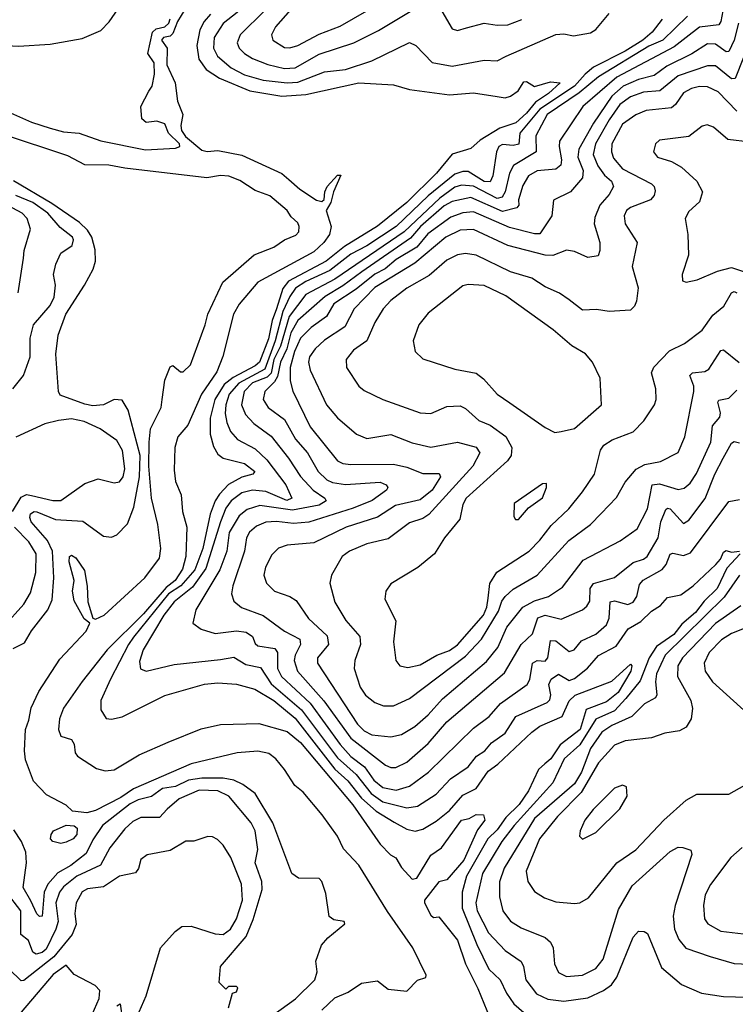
# Model space of a CAD drawing. Extents: x 1246230 to 1426786, y 660032 to 763141.
# Tile 185 of 256: x 1310630 to 1313319, y 708813 to 712512. Entities that reach past the tile are written whole.
import ezdxf

# ---------------------------------------------------------------- set-up
doc = ezdxf.new("R2010")
doc.units = 0

msp = doc.modelspace()

# ---------------------------------------------------------------- linework, layer by layer
at = {"layer": '0CON10XD'}
for points in [[(1311732.3, 712645), (1311591.1, 712485), (1311576.8, 712455), (1311581.8, 712435), (1311625, 712407.6), (1311645, 712405.8), (1311675, 712414.3), (1311755, 712456.7), (1311835, 712486.7), (1311985, 712573.8)], [(1310405, 712557.5), (1310435, 712511.2), (1310449.8, 712469.8), (1310462.6, 712452.6), (1310493.8, 712433.8), (1310555, 712416.4), (1310625, 712412.3), (1310745, 712419.1), (1310865, 712441.3), (1310935, 712471.4), (1310966.6, 712503.4), (1311031.4, 712598.6)], [(1311250.2, 712549.8), (1311222.7, 712505), (1311205, 712460), (1311195, 712450), (1311170, 712445), (1311163.1, 712435), (1311183.8, 712405), (1311182.7, 712342.7), (1311214.6, 712275), (1311222.7, 712205), (1311243.2, 712155), (1311235.8, 712114.2), (1311238.4, 712095), (1311253.2, 712073.2), (1311315, 712021.7), (1311335, 712017), (1311375, 712019.7), (1311465, 712002.9), (1311615, 711933.3), (1311641.2, 711911.2), (1311682.4, 711875), (1311745, 711834.2), (1311765, 711828.2), (1311774.2, 711835.8), (1311776.6, 711865), (1311785, 711884.5), (1311825, 711927.5), (1311837.5, 711927.5), (1311809.1, 711865), (1311799.7, 711825), (1311781.5, 711795), (1311800.6, 711735), (1311794.3, 711705), (1311772.7, 711675), (1311735, 711639.4), (1311524.6, 711525.4), (1311455, 711443.3), (1311434.1, 711405), (1311393.5, 711246.5), (1311371.4, 711188.6), (1311313.3, 711105), (1311261.5, 710988.5), (1311224.2, 710945), (1311213.2, 710905), (1311210.4, 710819.6), (1311215, 710777.5), (1311236.7, 710726.7), (1311242.3, 710665), (1311258.2, 710605), (1311254.6, 710495), (1311242, 710448), (1311214.7, 710405), (1311181.1, 710378.9), (1311095, 710279.7), (1310958.5, 710145), (1310865, 710026), (1310795, 709925.5), (1310779.3, 709885), (1310775.8, 709845.8), (1310785, 709820), (1310825, 709807.5), (1310835, 709790), (1310838.3, 709758.3), (1310847.5, 709745), (1310919.3, 709699.3), (1310950.7, 709690.7), (1310985, 709694.5), (1311079.3, 709750.7), (1311187.5, 709797.5), (1311312.3, 709847.7), (1311385, 709864.5), (1311528.3, 709868.3), (1311635, 709838.6), (1311685, 709797.1), (1311882.1, 709562.1), (1311985, 709414.6), (1312023.6, 709375), (1312043.5, 709363.5), (1312065, 709327.5), (1312105, 709283.3), (1312123, 709287), (1312175, 709373.3), (1312215, 709400.8), (1312290.5, 709505), (1312318.9, 709511.1), (1312345, 709526.9), (1312372.5, 709525), (1312377.5, 709505), (1312351.1, 709468.9), (1312299, 709355), (1312235, 709281.4), (1312205, 709273.8), (1312151.4, 709205), (1312151.9, 709195), (1312175, 709148.8), (1312185, 709140), (1312205, 709142.5), (1312275, 709053.8), (1312305.5, 708965), (1312352.3, 708872.3), (1312408.4, 708735)], [(1311489.3, 712570.7), (1311395, 712497.3), (1311360.9, 712445), (1311359, 712405), (1311373, 712375), (1311425, 712330.9), (1311475, 712304.9), (1311545, 712285.1), (1311635, 712274.1), (1311675, 712277.4), (1311775, 712315.9), (1311855, 712324.8), (1311953.5, 712356.5), (1312095, 712425.4), (1312119.2, 712415), (1312180.5, 712350.5), (1312255, 712336.7), (1312375, 712360), (1312425, 712357.7), (1312458, 712375), (1312645.4, 712455.4), (1312675, 712459.1), (1312711.5, 712451.5), (1312775, 712462.1), (1312794.8, 712475.2), (1312845, 712534.6)], [(1311553, 712547), (1311458.4, 712455), (1311446.9, 712425), (1311455.3, 712405), (1311474.7, 712385), (1311505.5, 712365.5), (1311563.1, 712343.1), (1311625, 712327.9), (1311665, 712331.1), (1311755, 712382.2), (1311885.5, 712424.5), (1311978.5, 712471.5), (1312134.5, 712565)], [(1312208.2, 712558.2), (1312255, 712477.1), (1312275, 712470.9), (1312309.5, 712480.5), (1312375, 712498.8), (1312425, 712490.8), (1312465, 712492.3), (1312517.6, 712512.4)], [(1310595, 712162.4), (1310675, 712126.5), (1310744.2, 712104.2), (1310795, 712090.1), (1310853.3, 712085), (1310935, 712056.3), (1311102.6, 712022.6), (1311215, 712028.9), (1311232.5, 712035), (1311231.1, 712045), (1311189.3, 712085), (1311175, 712120.3), (1311145, 712130.9), (1311105, 712125.7), (1311088.9, 712138.9), (1311084.8, 712185), (1311115, 712242.7), (1311128.4, 712261.6), (1311136.8, 712306.8), (1311135, 712349.2), (1311111.2, 712385), (1311129.4, 712465), (1311143.2, 712476.8), (1311175, 712485.3), (1311191, 712499), (1311195.4, 712514.6)], [(1311347.6, 712532.4), (1311322.8, 712505), (1311306.8, 712473.2), (1311295.5, 712415), (1311303.8, 712363.8), (1311331.3, 712325), (1311381.5, 712291.5), (1311495, 712244.6), (1311615, 712224.8), (1311705, 712230.6), (1311905, 712274.8), (1312035, 712266.4), (1312095, 712249.2), (1312245, 712230), (1312335, 712236.8), (1312425, 712223.3), (1312455, 712218.5), (1312474.2, 712225), (1312503.1, 712245), (1312525, 712278), (1312535, 712280), (1312565, 712260.5), (1312625, 712278.6), (1312660.8, 712275), (1312617, 712235), (1312568.5, 712201.5), (1312535, 712160), (1312495, 712123.7), (1312435, 712104.2), (1312360.3, 712059.7), (1312325, 712028.4), (1312255, 712006.4), (1312196.8, 711935), (1312085, 711825.5), (1311975, 711735.8), (1311850.5, 711659.5), (1311781.9, 711605), (1311640.4, 711529.6), (1311618.4, 711501.6), (1311594.7, 711425.3), (1311578.6, 711381.4), (1311565, 711313.4), (1311530.7, 711225), (1311515, 711210.9), (1311432.1, 711167.9), (1311398.5, 711141.5), (1311363.4, 711085), (1311345.4, 711015.4), (1311346, 710955), (1311358.3, 710908.3), (1311375, 710879.4), (1311395.2, 710865.2), (1311475, 710844.4), (1311513.8, 710815), (1311505.7, 710805), (1311465, 710793.8), (1311415, 710766.2), (1311380.6, 710729.4), (1311364.4, 710705), (1311346.1, 710653.9), (1311318.8, 710525), (1311288, 710445), (1311235.5, 710385), (1311189.8, 710355), (1311058, 710192), (1311038.4, 710165), (1310970.7, 710035), (1310935.4, 709955), (1310935, 709919.2), (1310955, 709886.7), (1310975, 709884), (1311015, 709893.6), (1311175, 709973.8), (1311325, 710016), (1311375, 710020.4), (1311445, 710015.3), (1311513.4, 709996.6), (1311585, 709954.3), (1311665, 709888), (1311815, 709696.7), (1311862.9, 709652.9), (1311915, 709588), (1311969.3, 709539.3), (1312037.8, 709497.8), (1312085, 709471.6), (1312116, 709464), (1312145, 709471), (1312195, 709501.7), (1312245, 709540.8), (1312295, 709598.3), (1312345, 709623.9), (1312390.7, 709689.3), (1312427.2, 709715), (1312555, 709835.8), (1312585, 709858.1), (1312668.4, 709895), (1312695, 709953.8), (1312717, 709975), (1312855, 710026.9), (1312925, 710091.2), (1312930, 710085), (1312926.4, 710065), (1312879.5, 709985), (1312835, 709949.4), (1312759.3, 709920.7), (1312736.8, 709845), (1312661.7, 709788.3), (1312625.7, 709735), (1312603.1, 709716.9), (1312579.2, 709695), (1312542.2, 709615), (1312506.7, 709563.3), (1312457, 709515), (1312425, 709468.8), (1312389.3, 709435), (1312308.7, 709295), (1312293.4, 709235), (1312293.2, 709175), (1312347.7, 709037.7), (1312393.1, 708945), (1312435.2, 708905.2), (1312459, 708855), (1312487.4, 708815), (1312525, 708782.6)], [(1313045, 712513.2), (1313006.5, 712465), (1312971.3, 712435), (1312905, 712393.6), (1312786.9, 712333.1), (1312755, 712307.6), (1312715, 712262.2), (1312585, 712175), (1312509.7, 712085), (1312505.3, 712044.7), (1312485, 712039.3), (1312445, 712042.9), (1312430.6, 712035), (1312421.9, 712015), (1312408.8, 711925), (1312397.9, 711902.1), (1312375, 711903.6), (1312315, 711941.2), (1312295, 711941.9), (1312265, 711931.6), (1312165, 711850.1), (1312044.5, 711735), (1311935, 711662.2), (1311875, 711630.7), (1311795, 711569.2), (1311705, 711528.6), (1311667, 711503), (1311645, 711472.5), (1311619.1, 711415), (1311590.1, 711305), (1311550.9, 711199.1), (1311453.1, 711146.9), (1311417.9, 711105), (1311404.3, 711065), (1311402.4, 711032.4), (1311408.3, 710998.3), (1311422.7, 710965), (1311448.5, 710935), (1311515, 710899.6), (1311558.8, 710858.8), (1311630, 710765), (1311653.3, 710715), (1311634.1, 710705.9), (1311555, 710739.3), (1311505, 710745.1), (1311464.9, 710735.1), (1311424.3, 710705), (1311405, 710676.7), (1311384.5, 710625.5), (1311329.1, 710450.9), (1311279.9, 710380.1), (1311210.4, 710325), (1311171.7, 710275), (1311093.5, 710145), (1311080.8, 710100.8), (1311083.8, 710073.8), (1311105, 710064.5), (1311210.4, 710089.6), (1311385, 710108.9), (1311435, 710116.9), (1311480.3, 710090.3), (1311535, 710077.9), (1311575, 710016.5), (1311689.6, 709919.6), (1311825, 709739.3), (1311895, 709676.7), (1311951.1, 709605), (1311995, 709573.4), (1312085, 709551.5), (1312125, 709557.5), (1312195, 709602.1), (1312249.5, 709660.5), (1312315, 709704.7), (1312346.4, 709745), (1312378, 709765), (1312402.7, 709795), (1312455, 709832), (1312495, 709894.1), (1312612.5, 709947.5), (1312622.7, 709957.3), (1312626.2, 709976.2), (1312618.9, 710015), (1312626.8, 710035), (1312655, 710053.1), (1312695, 710030), (1312715, 710037.7), (1312763.9, 710076.1), (1312805, 710122.9), (1312871.9, 710158.1), (1312916.4, 710223.6), (1312965, 710251.3), (1313005, 710290.3), (1313038.8, 710311.2), (1313065, 710341.4), (1313115, 710351.9), (1313161.1, 710385), (1313246.2, 710465), (1313263.6, 710485), (1313275, 710512), (1313285, 710518.5), (1313305, 710512), (1313335.3, 710515.3)], [(1313139.8, 712525), (1313046.6, 712435), (1312995, 712412.6), (1312805, 712297.3), (1312732.6, 712237.4), (1312612.8, 712155), (1312569.2, 712075), (1312571.1, 712015), (1312486.4, 711963.6), (1312470.6, 711935), (1312454.7, 711865.3), (1312442.7, 711845), (1312425, 711840), (1312335, 711886), (1312290.1, 711889.9), (1312265, 711882.4), (1312209.2, 711840.8), (1312074.9, 711715.1), (1311815, 711537.1), (1311705, 711479.7), (1311643, 711397), (1311610.8, 711285), (1311585.7, 711235), (1311575, 711184.1), (1311560.7, 711169.3), (1311505, 711147.3), (1311473.5, 711115), (1311463.4, 711065), (1311479.2, 711029.2), (1311509.7, 710995), (1311575, 710947.7), (1311640, 710865), (1311685, 710795.7), (1311732.6, 710745), (1311776.4, 710715), (1311781.2, 710705), (1311755, 710688.2), (1311655, 710669.7), (1311532.5, 710687.5), (1311485, 710671.3), (1311455, 710647.8), (1311417.8, 710585), (1311408.2, 710515), (1311382.1, 710445), (1311292.3, 710295), (1311280.8, 710245), (1311312, 710222), (1311365, 710206.6), (1311445, 710216), (1311481.6, 710211.6), (1311505, 710195.4), (1311515, 710168.5), (1311525, 710159.2), (1311589.4, 710149.4), (1311598.4, 710135), (1311599.3, 710075), (1311613.9, 710045), (1311721.5, 709945), (1311835, 709789), (1311874, 709744), (1311925.9, 709705.9), (1311961.4, 709655), (1311995, 709628.2), (1312045, 709618), (1312095, 709632.5), (1312166.5, 709685), (1312335, 709850.3), (1312394.6, 709895), (1312436.5, 709943.5), (1312537.7, 710015), (1312547.1, 710032.9), (1312556.8, 710095), (1312575, 710104.8), (1312605, 710102.1), (1312614.9, 710115.1), (1312625, 710179.5), (1312645, 710178.8), (1312695, 710138.6), (1312713.5, 710145), (1312740.8, 710179.2), (1312795, 710203.9), (1312835, 710238.5), (1312845.7, 710264.3), (1312849.1, 710325), (1312865, 710329), (1312915, 710315.2), (1312935, 710323.4), (1312949.5, 710345), (1312959.9, 710390.1), (1312973.7, 710406.3), (1313045, 710446.1), (1313059.2, 710465), (1313075, 710504.5), (1313085, 710508), (1313125, 710498.9), (1313150.8, 710509.2), (1313295, 710701.9), (1313335, 710709.5)], [(1313272.5, 712545), (1313265.4, 712504.6), (1313257.5, 712492.5), (1313185, 712483.4), (1313134.8, 712445), (1313090, 712410), (1312874.5, 712295.5), (1312745.8, 712185), (1312658.9, 712055), (1312657, 712035), (1312666.7, 711985), (1312663.3, 711965), (1312645, 711950.8), (1312575, 711943.4), (1312542.6, 711925), (1312520.9, 711889.1), (1312504.7, 711835), (1312506, 711815), (1312498.8, 711805), (1312445, 711790.9), (1312325, 711843.2), (1312255, 711829.3), (1312225, 711812.7), (1312136.5, 711735), (1312098.6, 711691.4), (1311915.5, 711564.5), (1311845, 711511.6), (1311777.7, 711472.3), (1311675, 711381.3), (1311648.8, 711335), (1311634.5, 711275.5), (1311610.5, 711225), (1311598.8, 711171.2), (1311588.2, 711151.8), (1311551.9, 711115), (1311545.3, 711085), (1311563.9, 711055), (1311625, 711009.7), (1311666.4, 710936.4), (1311711.7, 710885), (1311751.6, 710815), (1311783.7, 710783.7), (1311805, 710772.9), (1311855, 710765.8), (1311984.8, 710774.8), (1312006.7, 710765), (1312013.6, 710755), (1312009.1, 710745), (1311954.4, 710705.6), (1311883.3, 710676.7), (1311716.1, 710623.9), (1311659.2, 710619.2), (1311595, 710627.4), (1311555.5, 710624.5), (1311520.1, 710609.9), (1311493.5, 710586.5), (1311482.5, 710565), (1311474.8, 710515), (1311431, 710385), (1311426.5, 710355), (1311435, 710327.8), (1311464, 710304), (1311545, 710273.5), (1311624.7, 710215), (1311682.7, 710185), (1311685.7, 710165), (1311665.2, 710125), (1311661.9, 710105), (1311673.5, 710065), (1311773.4, 709953.4), (1311875, 709812.7), (1312005, 709711.6), (1312025, 709702.7), (1312043.3, 709703.3), (1312085, 709723.1), (1312165, 709792.4), (1312235.5, 709874.5), (1312452.2, 710057.8), (1312514.6, 710165.4), (1312556.8, 710205), (1312577.1, 710265), (1312605.4, 710275.4), (1312665, 710260.3), (1312745.2, 710294.8), (1312761.7, 710308.3), (1312772.3, 710327.7), (1312774.4, 710375), (1312786.6, 710393.4), (1312865, 710415.9), (1312935, 710473), (1312975, 710484.8), (1312988.4, 710495), (1313029.7, 710565), (1313039.2, 710625), (1313058, 710672), (1313065, 710676.9), (1313075, 710673.9), (1313125, 710619.6), (1313145, 710631.5), (1313206.6, 710713.4), (1313242.2, 710805), (1313273.3, 710865), (1313305, 710921.5), (1313315, 710927.5), (1313335, 710921.9)], [(1313331.9, 712498.1), (1313315.1, 712434.9), (1313295, 712392.1), (1313285, 712390.3), (1313245, 712420.2), (1313215, 712421.5), (1313156.2, 712383.8), (1313062.4, 712337.6), (1313015, 712301.6), (1312955, 712287.1), (1312898.2, 712261.8), (1312855.4, 712224.6), (1312786.4, 712123.6), (1312730.9, 712025), (1312727.7, 711995), (1312747.5, 711945), (1312745, 711918.1), (1312700.5, 711865), (1312635.9, 711834.1), (1312630, 711775), (1312585, 711706.8), (1312565, 711706.7), (1312470.8, 711730.8), (1312335, 711789.6), (1312295, 711786.6), (1312249.9, 711770.1), (1312163.3, 711706.7), (1312122.3, 711657.7), (1312045, 711610.7), (1312003.7, 711576.3), (1311964.1, 711555.9), (1311895, 711499.9), (1311810.6, 711445), (1311783.2, 711396.8), (1311725, 711355.2), (1311685, 711315.7), (1311662.7, 711265), (1311646, 711205), (1311647, 711155), (1311656.2, 711116.2), (1311722.2, 710982.2), (1311824.5, 710854.5), (1311845, 710844.3), (1311875, 710840.6), (1312035, 710842.3), (1312085, 710830.8), (1312145, 710807.7), (1312206.6, 710806.6), (1312211.5, 710795), (1312180, 710745), (1312135, 710708.2), (1312043, 710687), (1311975, 710643.4), (1311857.5, 710605), (1311735, 710546.4), (1311635, 710538.4), (1311603, 710527), (1311578.1, 710501.9), (1311554, 710455), (1311547.9, 710425), (1311558.2, 710395), (1311587.8, 710365), (1311645.7, 710345.7), (1311669.5, 710329.5), (1311715, 710262.9), (1311785, 710196.9), (1311790.5, 710165), (1311749.6, 710115), (1311748.8, 710095), (1311899.1, 709865), (1311925, 709840.2), (1311952.9, 709825), (1312025, 709817.5), (1312065, 709826.8), (1312115, 709856.8), (1312165, 709900.5), (1312219.2, 709960.8), (1312385, 710100.5), (1312427, 710153), (1312460.7, 710229.3), (1312520.9, 710305), (1312565, 710329), (1312616.9, 710345), (1312670.1, 710379.9), (1312748.1, 710481.9), (1312886.1, 710553.9), (1312950.9, 710599.1), (1312989.8, 710675), (1313006.6, 710765), (1313035, 710768.4), (1313105, 710746.9), (1313127.8, 710752.2), (1313149.2, 710770.8), (1313173.1, 710806.9), (1313227.5, 710925), (1313234, 710986), (1313261.9, 711018.1), (1313263.5, 711035), (1313253.7, 711075), (1313257.8, 711082.2), (1313295, 711090), (1313325, 711120.7)], [(1313384.4, 712455), (1313319, 712291), (1313305, 712290), (1313245, 712338.1), (1313215, 712338.8), (1313105, 712301.1), (1313035.9, 712244.1), (1312975, 712240), (1312925, 712222.1), (1312885, 712193), (1312845, 712135.6), (1312793.8, 712045), (1312784.9, 712005), (1312802.7, 711962.7), (1312827.9, 711927.9), (1312853.9, 711905), (1312862.2, 711885), (1312846, 711855), (1312809.7, 711815), (1312791.5, 711768.5), (1312789.2, 711745), (1312810, 711675), (1312810.9, 711645), (1312803.8, 711625), (1312765, 711617.8), (1312715, 711640.4), (1312685, 711645.9), (1312633.9, 711626.1), (1312605, 711626.8), (1312465, 711663), (1312335, 711723.7), (1312285, 711721.2), (1312231.6, 711695), (1312115, 711597), (1311965, 711506.2), (1311886.8, 711425), (1311852, 711358), (1311775, 711307.4), (1311740.8, 711275), (1311719.8, 711245), (1311715.8, 711225), (1311721.7, 711195), (1311782.5, 711065), (1311825, 711016.2), (1311895.3, 710955.3), (1311935, 710938.7), (1312025, 710953.5), (1312105, 710922.3), (1312175, 710906.4), (1312275, 710925.3), (1312345.6, 710905.6), (1312359.6, 710885), (1312333.1, 710835), (1312167.5, 710652.5), (1312145, 710637.6), (1312095, 710621.6), (1312015, 710561.2), (1311935, 710543.4), (1311869.4, 710515), (1311842.5, 710495), (1311801.9, 710425), (1311795.6, 710395), (1311815, 710324), (1311856.2, 710255), (1311908.9, 710195), (1311911.3, 710165), (1311889.1, 710105), (1311886.9, 710075), (1311910, 710005), (1311929.6, 709975), (1311965, 709947.3), (1311996.7, 709935), (1312035, 709934.7), (1312095, 709961.6), (1312305, 710120.7), (1312365.2, 710185), (1312430, 710290), (1312442.5, 710327.5), (1312454.9, 710345.1), (1312485, 710372.3), (1312574.5, 710425.5), (1312693.4, 710555), (1312775, 710615.4), (1312815, 710657.1), (1312873.3, 710716.7), (1312905.4, 710775), (1312947.2, 710822.8), (1312979.1, 710840.9), (1313037.8, 710852.2), (1313105, 710885.6), (1313130.3, 710945), (1313163.9, 711115), (1313164, 711135), (1313148.6, 711175), (1313158.8, 711185), (1313205, 711190.7), (1313220.5, 711199.5), (1313265, 711269.2), (1313275, 711271.2), (1313334.4, 711224.4)], [(1313325, 712167.8), (1313255, 712241.2), (1313215, 712259.1), (1313185, 712260.8), (1313155, 712253.1), (1313125, 712236.7), (1313095, 712192.5), (1313079.5, 712180.5), (1312985, 712170.2), (1312945, 712154.2), (1312895, 712119.7), (1312855.6, 712045), (1312854.4, 712015), (1312861.5, 711991.5), (1312895, 711952), (1313004.6, 711894.6), (1313014.2, 711885), (1313018.3, 711868.3), (1313015, 711851.2), (1313000.8, 711835), (1312925, 711806.7), (1312910.9, 711795), (1312901.3, 711775), (1312905.4, 711745), (1312950.9, 711675), (1312931.5, 711585), (1312954.6, 711505), (1312948.5, 711455), (1312940, 711435), (1312925, 711420), (1312845, 711415.4), (1312797.4, 711422.6), (1312745, 711420.6), (1312695, 711458.9), (1312659.2, 711485), (1312605, 711508), (1312555, 711540.3), (1312474.8, 711564.8), (1312345, 711627.3), (1312305, 711633.8), (1312275, 711628.3), (1312235, 711608.8), (1312168.8, 711551.2), (1312085, 711503.5), (1312025, 711457.5), (1311996.2, 711425), (1311965, 711374.3), (1311935, 711305.5), (1311885, 711270.9), (1311856.4, 711235), (1311858.2, 711205), (1311905, 711135.6), (1311925, 711118.5), (1311994.7, 711084.7), (1312135, 711034.6), (1312175, 711032.7), (1312235, 711058.5), (1312285, 711061.1), (1312305, 711050.9), (1312355.9, 711005.9), (1312398.6, 710988.6), (1312456.5, 710946.5), (1312479.2, 710905), (1312477.1, 710875), (1312462.7, 710855), (1312307.8, 710715), (1312295, 710690.8), (1312283.6, 710635), (1312227.1, 710565), (1312188.5, 710505), (1312125.9, 710454.1), (1312025, 710392.5), (1312005.7, 710365), (1312001.9, 710335), (1312043.8, 710253.8), (1312035.4, 710175), (1312043.6, 710105), (1312059.2, 710085), (1312088.2, 710078.2), (1312135, 710088.9), (1312197.5, 710125), (1312245, 710142.3), (1312276, 710164), (1312372.9, 710275), (1312386, 710305), (1312390.6, 710339.4), (1312396.6, 710393.4), (1312423.2, 710436.8), (1312544.2, 710515), (1312585, 710556.5), (1312627.6, 710612.4), (1312693.4, 710675), (1312745, 710738.8), (1312790, 710805), (1312813.4, 710895), (1312825, 710913.5), (1312856.9, 710933.1), (1312935, 710963.9), (1312975.8, 711005), (1313015.9, 711065), (1313021.8, 711085), (1313020.5, 711125), (1313004.6, 711185), (1313013.1, 711206.9), (1313072.6, 711267.4), (1313128.9, 711295), (1313195.4, 711345), (1313235, 711401.2), (1313276, 711435), (1313305, 711485.4), (1313315, 711491.3), (1313325, 711485.3)], [(1313375, 712051.2), (1313291.7, 712061.7), (1313237.7, 712107.7), (1313213.4, 712116.6), (1313195, 712111.9), (1313145, 712073.5), (1313035, 712059.2), (1313020, 712045), (1313012.5, 712015), (1313027.5, 711995), (1313079.4, 711979.4), (1313117.5, 711957.5), (1313175.4, 711905), (1313195.6, 711865), (1313185, 711828), (1313145, 711790.6), (1313131.1, 711765), (1313140.6, 711705), (1313143.2, 711626.8), (1313119.4, 711555), (1313120.5, 711530.5), (1313135, 711525.7), (1313175.7, 711534.3), (1313252.6, 711567.4), (1313305, 711581.1), (1313369.2, 711559.2)], [(1311765, 708790.9), (1311815, 708837.1), (1311865, 708858.6), (1311915, 708893.1), (1311975, 708902), (1312015, 708870), (1312085, 708862.5), (1312125, 708903.8), (1312155.8, 708914.2), (1312157.3, 708922.7), (1312107.8, 709025), (1312012.4, 709162.4), (1311905, 709336.6), (1311847.5, 709397.5), (1311825, 709444.6), (1311766.6, 709525), (1311695, 709610), (1311664.5, 709635), (1311625.8, 709695), (1311592.7, 709735), (1311566.2, 709755), (1311525, 709763.9), (1311447.3, 709757.3), (1311275, 709716.1), (1311057.6, 709622.4), (1311010, 709590), (1310915, 709541.2), (1310882.9, 709532.9), (1310829.1, 709539.1), (1310805, 709561.9), (1310730.4, 709600.4), (1310681.9, 709651.9), (1310652, 709732), (1310647.6, 709765), (1310651.4, 709845), (1310665, 709880), (1310672.8, 709927.2), (1310701.7, 709988.3), (1310780.4, 710109.6), (1310879.3, 710215), (1310893.8, 710245), (1310871.8, 710261.8), (1310835, 710329.4), (1310828.8, 710365), (1310834.6, 710405), (1310816.4, 710475), (1310817.5, 710495), (1310825, 710500), (1310840.8, 710490.8), (1310873.3, 710443.3), (1310884, 710384), (1310886.1, 710325), (1310904.3, 710264.3), (1310915, 710259.6), (1310946.9, 710275), (1311100.5, 710415), (1311155, 710489.5), (1311160.7, 710525), (1311149.7, 710615), (1311125.6, 710715), (1311115.6, 710835), (1311116, 710925), (1311122.2, 710975), (1311162.3, 711055), (1311165.4, 711084.6), (1311175, 711157.5), (1311195, 711207.5), (1311205, 711212.5), (1311235, 711188.6), (1311245, 711188.5), (1311272, 711215), (1311327.5, 711365), (1311336.5, 711405), (1311394.1, 711525.9), (1311511.5, 711628.5), (1311585, 711656.7), (1311625.5, 711684.5), (1311668, 711702), (1311678.7, 711715), (1311680.2, 711735), (1311675, 711748.9), (1311650.6, 711770.6), (1311634.9, 711795), (1311569.6, 711849.6), (1311515, 711870.1), (1311457.5, 711907.5), (1311416.3, 711923.7), (1311385, 711926.8), (1311332.9, 711917.1), (1311025, 711954.4), (1310965, 711965.1), (1310875, 711966.5), (1310810.9, 712000.9), (1310565, 712081.9)], [(1310605, 710150), (1310648.5, 710171.5), (1310675, 710216.1), (1310736.2, 710295), (1310752.6, 710332.6), (1310758.8, 710415), (1310752.9, 710515), (1310734.6, 710555), (1310673.7, 710625), (1310667.8, 710642.2), (1310670.9, 710655), (1310685, 710663.8), (1310695, 710662.9), (1310765, 710634.8), (1310867.6, 710627.6), (1310945, 710571.8), (1310975, 710568.5), (1310995, 710576.5), (1311035, 710618.5), (1311059.2, 710680.8), (1311079.7, 710795), (1311083, 710875), (1311038.2, 711045), (1311015, 711082.3), (1310985, 711085.3), (1310945, 711064.4), (1310905, 711061.6), (1310875, 711067.1), (1310781.7, 711101.7), (1310775.5, 711115.5), (1310765.4, 711255.4), (1310775, 711326.2), (1310803.6, 711405), (1310873.3, 711515), (1310906.6, 711575), (1310915.3, 711605), (1310913.4, 711646.6), (1310900.8, 711695), (1310885, 711720.5), (1310855, 711749.7), (1310751, 711821), (1310606.6, 711906.6)], [(1310604.5, 711125), (1310644.7, 711175.3), (1310670, 711245), (1310669.4, 711315), (1310682.4, 711365), (1310745, 711438.2), (1310759.9, 711469.9), (1310764.7, 711515), (1310757.4, 711555), (1310766.2, 711593.8), (1310785, 711634.4), (1310826.9, 711663.1), (1310832, 711685), (1310828.2, 711695), (1310781.7, 711731.7), (1310736.2, 711785), (1310679.2, 711825), (1310615, 711851.5)], [(1310624.7, 711485.3), (1310644.1, 711615.9), (1310647.1, 711645), (1310670.9, 711725), (1310658.2, 711765), (1310638.9, 711785), (1310585, 711814)], [(1312641.7, 710961.7), (1312665, 710964.3), (1312715, 710976.2), (1312816.2, 711065), (1312811.2, 711165), (1312782.2, 711225), (1312756, 711256), (1312705, 711286.2), (1312635, 711346.6), (1312457.3, 711475), (1312375, 711513.5), (1312315, 711517.3), (1312295, 711512.3), (1312165, 711409.4), (1312130, 711365), (1312109.4, 711305), (1312115.8, 711265), (1312145, 711237.5), (1312265, 711198.5), (1312345, 711183.9), (1312373.2, 711163.2), (1312425, 711105.5), (1312472, 711072), (1312605, 710979.4), (1312641.7, 710961.7)], [(1310603.5, 710665), (1310635, 710718.8), (1310655, 710728.3), (1310674.5, 710724.5), (1310755, 710705.7), (1310785, 710706.3), (1310875, 710769.2), (1310925, 710786.7), (1310985, 710771.9), (1311005, 710775.6), (1311018.4, 710795), (1311025.7, 710825), (1311016.1, 710893.9), (1310995, 710931.1), (1310932.7, 710975), (1310872.8, 711002.8), (1310825, 711011.9), (1310775.6, 711005.6), (1310725, 710993.5), (1310615, 710943.6)], [(1312493.9, 710633.9), (1312505, 710634), (1312542, 710678), (1312595, 710716), (1312610, 710755), (1312610, 710770), (1312595, 710768), (1312488, 710695), (1312486.7, 710645), (1312493.9, 710633.9)], [(1310569.2, 710230.8), (1310645, 710316.1), (1310670.6, 710359.4), (1310690.9, 710435), (1310692.2, 710505), (1310665, 710550.6), (1310610.2, 710605)], [(1313337.8, 710505), (1313288.1, 710451.9), (1313251.5, 710375), (1313202.6, 710327.4), (1313170.3, 710285), (1313118.9, 710241.1), (1313087.9, 710202.1), (1313023.2, 710156.8), (1312995.1, 710115), (1312962, 710028), (1312908.6, 709961.4), (1312865, 709915.4), (1312795, 709884.1), (1312735, 709787.7), (1312676.4, 709735), (1312633.1, 709645), (1312488.7, 709485), (1312442.2, 709425), (1312369.7, 709305), (1312344.1, 709195), (1312349.8, 709165), (1312392, 709082), (1312455, 709015.3), (1312514.3, 708974.3), (1312523.3, 708955), (1312531.9, 708905), (1312572.6, 708852.6), (1312615, 708832.7), (1312675, 708824.8), (1312765, 708838.1), (1312824.1, 708865), (1312853.6, 708886.4), (1312874.8, 708915), (1312935, 709065.7), (1312955, 709088.6), (1312977, 709087), (1312989.3, 709079.3), (1313041.8, 708951.8), (1313117.4, 708887.4), (1313192.5, 708855), (1313275, 708843.2), (1313365, 708839.7)], [(1313335, 710425.2), (1313277.7, 710342.3), (1313055.7, 710124.3), (1313023.8, 710055), (1313019.4, 710025), (1313024.7, 709975.3), (1313019.5, 709965), (1312978.5, 709941.5), (1312930.4, 709895), (1312855, 709860), (1312818.3, 709835), (1312775, 709773.8), (1312740.8, 709685), (1312715, 709641.5), (1312565, 709511.1), (1312451.2, 709325), (1312433.8, 709273.8), (1312433.2, 709216.8), (1312445.3, 709165), (1312475, 709126.2), (1312515, 709100.9), (1312604.7, 709064.7), (1312625, 709046.9), (1312634.6, 709025), (1312639.5, 708965), (1312655, 708933.3), (1312685, 708917.5), (1312745, 708923.1), (1312795, 708948), (1312823.1, 708983.1), (1312880.2, 709169.8), (1312931.3, 709258.7), (1313075, 709387.3), (1313105, 709403.3), (1313122.5, 709402.5), (1313152.5, 709392.5), (1313155.8, 709375.8), (1313093, 709185), (1313086.1, 709145), (1313090.5, 709095), (1313106.6, 709056.6), (1313133.7, 709023.7), (1313225, 708993.2), (1313315, 708966.7), (1313396.7, 708963.3)], [(1313340.1, 710309.9), (1313245, 710244.1), (1313120.4, 710115), (1313103.6, 710085), (1313102.3, 710045), (1313152, 709955), (1313158.2, 709925), (1313153.9, 709886.1), (1313135.3, 709854.7), (1313109.6, 709840.4), (1313055, 709832.1), (1313005, 709813.8), (1312905, 709803.4), (1312865, 709786.3), (1312805, 709720.6), (1312740.5, 709609.5), (1312650.8, 709519.2), (1312583.6, 709435), (1312534, 709314), (1312540, 709275), (1312565, 709236.5), (1312602.8, 709212.8), (1312645, 709197.7), (1312715, 709191.9), (1312735.5, 709194.5), (1312767.2, 709212.8), (1312874.8, 709345.2), (1312945, 709393.4), (1313050.9, 709505), (1313135, 709580), (1313175, 709602.5), (1313295, 709602.3), (1313355, 709636.7)], [(1313403.3, 710245), (1313305, 710205.6), (1313267.3, 710182.7), (1313221.7, 710135), (1313201.9, 710095), (1313206, 710065), (1313233.8, 710025), (1313365, 709906)], [(1311550.4, 708749.6), (1311666.4, 708833.6), (1311739.3, 708905), (1311747.7, 708935), (1311742.8, 708975), (1311764.7, 709035), (1311787.5, 709062.5), (1311852.5, 709115), (1311850, 709125), (1311811.2, 709131.2), (1311792.9, 709142.9), (1311780.8, 709229.2), (1311765, 709274.5), (1311755, 709285.7), (1311677.4, 709287.4), (1311652.6, 709305), (1311581.5, 709495), (1311515.2, 709605), (1311469.1, 709639.1), (1311435, 709655.3), (1311395, 709662.7), (1311315, 709662.5), (1311265, 709654.9), (1311215, 709631.5), (1311166.3, 709623.7), (1311125, 709594.2), (1311075, 709581.8), (1311045, 709566.2), (1310941.7, 709485), (1310905, 709430.7), (1310879.9, 709380.1), (1310822.7, 709335), (1310773.1, 709306.9), (1310736.3, 709265), (1310722.1, 709235), (1310715, 709144.5), (1310705, 709143.3), (1310695, 709153.3), (1310672, 709202), (1310642.7, 709252.7), (1310655.8, 709345), (1310653.1, 709385), (1310637.1, 709425), (1310608.5, 709468.5)], [(1312745, 709433.8), (1312795, 709459.2), (1312885, 709548.1), (1312913.1, 709595), (1312910, 709630), (1312895, 709636.7), (1312865, 709625.8), (1312785.6, 709545), (1312754.4, 709505), (1312736.2, 709465), (1312733.3, 709445), (1312745, 709433.8)], [(1311415, 708800), (1311430, 708855), (1311445, 708860), (1311450, 708875), (1311445, 708880), (1311415, 708880), (1311405, 708870), (1311380, 708895), (1311384.5, 708955), (1311481.5, 709068.5), (1311507.7, 709132.3), (1311541.7, 709245), (1311539.6, 709275), (1311515.4, 709345), (1311524.6, 709395.4), (1311514.6, 709465.4), (1311499.4, 709495), (1311415.7, 709595.7), (1311374.8, 709614.8), (1311305, 709617.6), (1311229.6, 709585), (1311184.1, 709545.9), (1311155, 709514.7), (1311085, 709514.7), (1311055, 709499.4), (1311025, 709472.7), (1310969, 709401), (1310934.2, 709335.8), (1310844.3, 709295), (1310795.2, 709255), (1310779.5, 709235), (1310765.9, 709195), (1310774.1, 709125), (1310766, 709095), (1310729.9, 709020.1), (1310715, 709008.1), (1310691.8, 709001.8), (1310679.1, 709009.1), (1310663.4, 709053.4), (1310634.7, 709075), (1310634.5, 709165), (1310580.8, 709235)], [(1310785, 709417.5), (1310754.4, 709424.4), (1310746.2, 709435), (1310748.3, 709451.7), (1310757.5, 709465), (1310805, 709486.2), (1310835, 709483.8), (1310845.8, 709475), (1310845, 709451.2), (1310831.4, 709435), (1310805, 709421.8), (1310785, 709417.5)], [(1311079.2, 708785), (1311105.5, 708845), (1311159.5, 709025), (1311213.8, 709086.2), (1311240, 709105), (1311275, 709107.3), (1311365, 709077.9), (1311395, 709075.2), (1311421.7, 709095), (1311444.5, 709135), (1311467.8, 709205), (1311464, 709265), (1311424, 709365), (1311395, 709411.4), (1311372.9, 709432.9), (1311355, 709442.5), (1311336.9, 709443.1), (1311285, 709425.7), (1311255, 709425.8), (1311195, 709390.7), (1311108.8, 709375), (1311085, 709357.5), (1311077.1, 709322.9), (1311065, 709307.5), (1311005, 709294.9), (1310945, 709254.8), (1310885, 709246.5), (1310865, 709235.2), (1310842.5, 709195), (1310837, 709155), (1310842.9, 709112.9), (1310827, 709075), (1310758.9, 708991.1), (1310645, 708902.9), (1310635, 708901.2), (1310590, 708945)], [(1313345, 709402.7), (1313302.2, 709365), (1313226.2, 709263.8), (1313205.9, 709225), (1313199.7, 709185), (1313203.9, 709135), (1313215.6, 709115), (1313265, 709088.1), (1313393.1, 709073.1)], [(1310884.7, 708735.3), (1310928.7, 708835), (1310931.6, 708865), (1310913.4, 708883.4), (1310835.3, 708925), (1310805, 708960), (1310756.1, 708925), (1310635, 708784.1)], [(1310995, 708807.5), (1311007.5, 708815), (1311016.7, 708755)]]:
    msp.add_lwpolyline(points, dxfattribs=at)

doc.saveas('drawing.dxf')
